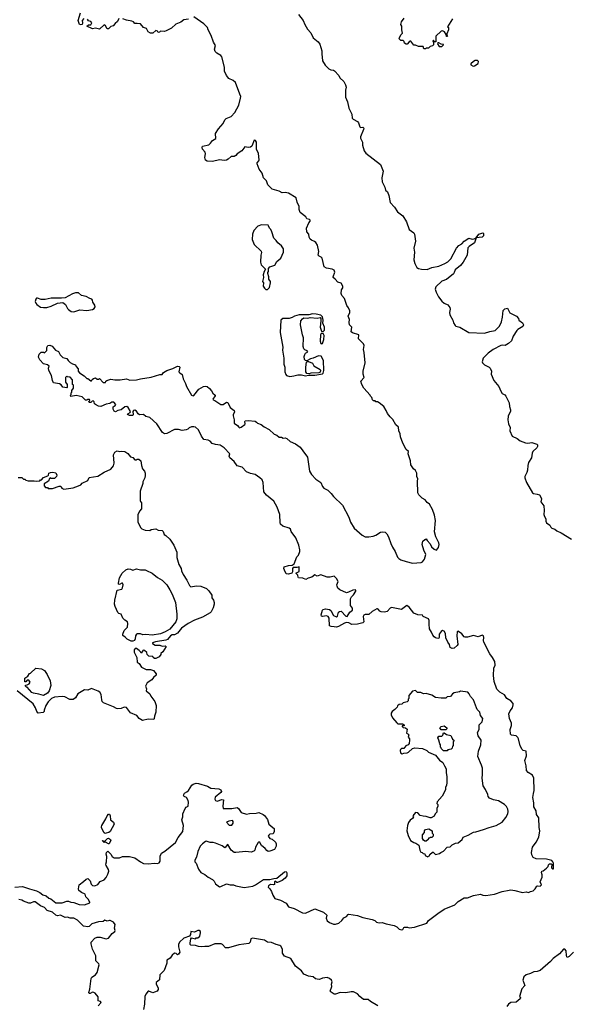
# Model space of a CAD drawing. Extents: x 1862350 to 2057294, y 212041 to 437318.
# Tile 18 of 256: x 1927587 to 1934706, y 269593 to 282318. Entities that reach past the tile are written whole.
import ezdxf

# ---------------------------------------------------------------- set-up
doc = ezdxf.new("R2010")
doc.units = 0

msp = doc.modelspace()

# ---------------------------------------------------------------- linework, layer by layer
at = {"layer": '0CON10XD'}
for points in [[(1928416, 282334), (1928392, 282305), (1928398, 282275), (1928394, 282256), (1928375, 282251), (1928360, 282255), (1928342, 282305), (1928371, 282405)], [(1931185, 282384), (1931246, 282306), (1931266, 282255), (1931302, 282195), (1931345, 282146), (1931374, 282085), (1931440, 282030), (1931462, 282002), (1931486, 281916), (1931488, 281878), (1931496, 281786), (1931530, 281730), (1931575, 281683), (1931601, 281671), (1931635, 281666), (1931651, 281655), (1931705, 281597), (1931721, 281565), (1931769, 281519), (1931793, 281475), (1931800, 281445), (1931792, 281405), (1931793, 281315), (1931818, 281255), (1931833, 281175), (1931873, 281095), (1931876, 281045), (1931890, 281030), (1931945, 281001), (1931958, 280985), (1931975, 280931), (1931985, 280926), (1932015, 280930), (1932027, 280915), (1932025, 280898), (1931986, 280805), (1931986, 280785), (1932010, 280735), (1932012, 280695), (1932033, 280623), (1932055, 280592), (1932242, 280445)], [(1928866, 282334), (1928851, 282295), (1928820, 282270), (1928795, 282238), (1928762, 282228), (1928735, 282198), (1928715, 282199), (1928696, 282236), (1928675, 282249), (1928615, 282196), (1928565, 282210), (1928525, 282198), (1928452, 282235), (1928475, 282252), (1928505, 282250), (1928518, 282275), (1928505, 282292), (1928474, 282304), (1928463, 282323)], [(1928538, 277682), (1928567, 277687), (1928585, 277670), (1928605, 277670), (1928615, 277680), (1928665, 277630), (1928695, 277630), (1928700, 277645), (1928712, 277655), (1928765, 277671), (1928815, 277664), (1928885, 277664), (1928965, 277677), (1929007, 277657), (1929095, 277662), (1929145, 277677), (1929285, 277699), (1929395, 277731), (1929425, 277734), (1929443, 277757), (1929485, 277784), (1929565, 277810), (1929625, 277842), (1929645, 277836), (1929654, 277825), (1929641, 277765), (1929652, 277752), (1929683, 277733), (1929695, 277675), (1929728, 277615), (1929738, 277575), (1929804, 277465), (1929825, 277456), (1929835, 277459), (1929898, 277542), (1929961, 277579), (1929985, 277582), (1930005, 277577), (1930035, 277552), (1930063, 277523), (1930081, 277491), (1930111, 277465), (1930109, 277455), (1930078, 277415), (1930082, 277405), (1930105, 277398), (1930184, 277344), (1930214, 277346), (1930255, 277374), (1930272, 277372), (1930305, 277305), (1930356, 277266), (1930361, 277245), (1930344, 277216), (1930342, 277198), (1930353, 277145), (1930353, 277105), (1930400, 277075), (1930415, 277050), (1930425, 277045), (1930445, 277052), (1930493, 277085), (1930499, 277095), (1930493, 277125), (1930498, 277132), (1930535, 277136), (1930625, 277128), (1930645, 277117), (1930655, 277102), (1930705, 277088), (1930744, 277054), (1930805, 277021), (1930873, 276963), (1930905, 276949), (1930935, 276924), (1930965, 276922), (1930988, 276908), (1931015, 276914), (1931035, 276907), (1931078, 276868), (1931145, 276837), (1931205, 276792), (1931242, 276745), (1931301, 276665), (1931329, 276485), (1931352, 276442), (1931408, 276378), (1931475, 276338), (1931497, 276285), (1931512, 276265), (1931565, 276236), (1931608, 276195), (1931638, 276155), (1931754, 276045), (1931837, 275887), (1931856, 275825), (1931902, 275745), (1932005, 275654), (1932046, 275636), (1932095, 275634), (1932147, 275643), (1932185, 275656), (1932245, 275694), (1932265, 275699), (1932305, 275695), (1932326, 275675), (1932345, 275635), (1932377, 275547), (1932399, 275499), (1932433, 275445), (1932463, 275373), (1932479, 275355), (1932505, 275338), (1932574, 275314), (1932655, 275296), (1932767, 275303), (1932787, 275313), (1932813, 275345), (1932831, 275405), (1932802, 275462), (1932783, 275537), (1932792, 275578), (1932815, 275600), (1932825, 275600), (1932835, 275610), (1932847, 275585), (1932883, 275545), (1932902, 275505), (1932935, 275474), (1932965, 275462), (1932991, 275495), (1932999, 275535), (1932996, 275555), (1932957, 275635), (1932940, 275700), (1932952, 275845), (1932942, 275915), (1932915, 275989), (1932876, 276055), (1932845, 276080), (1932821, 276111), (1932782, 276132), (1932737, 276175), (1932725, 276202), (1932720, 276355), (1932726, 276385), (1932714, 276414), (1932711, 276455), (1932695, 276490), (1932668, 276515), (1932634, 276564), (1932633, 276615), (1932603, 276705), (1932607, 276735), (1932573, 276763), (1932531, 276845), (1932503, 276925), (1932498, 276965), (1932479, 277005), (1932475, 277052), (1932442, 277082), (1932405, 277152), (1932367, 277187), (1932335, 277228), (1932318, 277268), (1932285, 277318), (1932227, 277367), (1932205, 277380), (1932185, 277380), (1932175, 277390), (1932155, 277390), (1932140, 277405), (1932130, 277435), (1932113, 277453), (1932110, 277465), (1932030, 277555), (1932004, 277604), (1931992, 277645), (1932031, 277695), (1932020, 277735), (1932019, 277775), (1932044, 277885), (1932033, 278015), (1932023, 278055), (1932035, 278105), (1932025, 278128), (1931961, 278195), (1931962, 278245), (1931882, 278272), (1931867, 278285), (1931874, 278344), (1931845, 278376), (1931839, 278405), (1931844, 278445), (1931826, 278485), (1931848, 278535), (1931846, 278555), (1931829, 278595), (1931808, 278625), (1931779, 278715), (1931744, 278755), (1931735, 278780), (1931740, 278825), (1931756, 278854), (1931756, 278875), (1931735, 278911), (1931694, 278924), (1931660, 278965), (1931634, 278985), (1931631, 278995), (1931653, 279055), (1931645, 279079), (1931618, 279092), (1931545, 279106), (1931515, 279125), (1931489, 279235), (1931478, 279248), (1931451, 279261), (1931441, 279275), (1931448, 279322), (1931430, 279405), (1931409, 279439), (1931393, 279453), (1931355, 279468), (1931335, 279483), (1931324, 279505), (1931318, 279545), (1931295, 279578), (1931290, 279625), (1931318, 279692), (1931338, 279715), (1931338, 279728), (1931327, 279737), (1931295, 279743), (1931279, 279769), (1931208, 279825), (1931195, 279865), (1931196, 279905), (1931168, 279958), (1931154, 280015), (1931057, 280077), (1931015, 280083), (1930975, 280080), (1930935, 280102), (1930845, 280126), (1930790, 280185), (1930774, 280235), (1930735, 280275), (1930715, 280332), (1930676, 280386), (1930654, 280455), (1930654, 280466), (1930675, 280493), (1930677, 280505), (1930669, 280589), (1930644, 280644), (1930643, 280733), (1930630, 280755), (1930615, 280760), (1930582, 280685), (1930565, 280668), (1930535, 280667), (1930494, 280676), (1930456, 280624), (1930395, 280582), (1930378, 280562), (1930355, 280550), (1930315, 280548), (1930277, 280513), (1930255, 280502), (1930225, 280496), (1930165, 280508), (1930075, 280486), (1930005, 280490), (1929984, 280504), (1929977, 280535), (1929984, 280585), (1929980, 280605), (1929946, 280645), (1929941, 280665), (1929946, 280684), (1930028, 280702), (1930049, 280721), (1930075, 280758), (1930117, 280783), (1930112, 280848), (1930152, 280908), (1930212, 280978), (1930234, 281025), (1930250, 281040), (1930315, 281068), (1930365, 281118), (1930414, 281215), (1930438, 281305), (1930441, 281325), (1930427, 281355), (1930372, 281505), (1930342, 281532), (1930288, 281558), (1930256, 281595), (1930231, 281651), (1930232, 281702), (1930195, 281837), (1930185, 281855), (1930130, 281885), (1930110, 281905), (1930101, 281935), (1930113, 281985), (1930087, 282025), (1930060, 282115), (1930019, 282185), (1930010, 282215), (1929964, 282265), (1929835, 282353)], [(1929765, 282323), (1929705, 282317), (1929665, 282286), (1929602, 282258), (1929545, 282209), (1929478, 282172), (1929455, 282166), (1929405, 282170), (1929390, 282155), (1929375, 282150), (1929365, 282170), (1929345, 282177), (1929305, 282142), (1929275, 282142), (1929245, 282162), (1929222, 282202), (1929185, 282216), (1929144, 282264), (1929105, 282270), (1929075, 282267), (1929055, 282289), (1929035, 282299), (1928965, 282310), (1928919, 282329)], [(1933173, 282327), (1933110, 282225), (1933120, 282215), (1933120, 282185), (1933100, 282135), (1933100, 282115), (1933108, 282102), (1933095, 282100), (1933090, 282125), (1933069, 282159), (1933045, 282172), (1933025, 282170), (1932960, 282105), (1932958, 282032), (1932945, 282030), (1932928, 282048), (1932922, 282048), (1932920, 282035), (1932930, 282025), (1932928, 281992), (1932915, 281980), (1932885, 281970), (1932865, 281950), (1932835, 281950), (1932825, 281940), (1932802, 281942), (1932795, 281970), (1932735, 281970), (1932695, 281990), (1932675, 281990), (1932635, 282040), (1932625, 282040), (1932615, 282030), (1932587, 282003), (1932573, 282003), (1932552, 282012), (1932550, 282035), (1932538, 282048), (1932505, 282050), (1932480, 282075), (1932488, 282082), (1932505, 282120), (1932528, 282145), (1932520, 282185), (1932520, 282235), (1932508, 282255), (1932515, 282290), (1932551, 282339)], [(1933035, 281970), (1933058, 281992), (1933058, 281998), (1933025, 282000), (1932995, 282020), (1932982, 282018), (1932980, 282005), (1933002, 281972), (1933035, 281970)], [(1933438, 281718), (1933455, 281722), (1933505, 281750), (1933509, 281779), (1933495, 281788), (1933465, 281788), (1933444, 281776), (1933410, 281745), (1933410, 281735), (1933438, 281718)], [(1932242, 280445), (1932278, 280358), (1932260, 280275), (1932267, 280223), (1932299, 280155), (1932308, 280115), (1932332, 280092), (1932351, 280045), (1932367, 279957), (1932423, 279895), (1932463, 279835), (1932534, 279784), (1932581, 279705), (1932615, 279605), (1932674, 279564), (1932684, 279545), (1932694, 279455), (1932673, 279367), (1932682, 279315), (1932676, 279215), (1932686, 279165), (1932714, 279115), (1932735, 279101), (1932775, 279092), (1932845, 279091), (1932905, 279115), (1932995, 279133), (1933073, 279167), (1933112, 279188), (1933152, 279225), (1933225, 279365), (1933255, 279398), (1933295, 279423), (1933323, 279457), (1933385, 279493), (1933425, 279483), (1933453, 279487), (1933480, 279500), (1933515, 279546), (1933565, 279562), (1933573, 279553), (1933572, 279525), (1933555, 279506), (1933480, 279500), (1933458, 279435), (1933387, 279385), (1933372, 279368), (1933363, 279275), (1933312, 279185), (1933277, 279143), (1933207, 279085), (1933195, 279049), (1933185, 279035), (1933095, 278962), (1933035, 278938), (1932960, 278865), (1932949, 278835), (1932964, 278795), (1932991, 278735), (1933035, 278679), (1933064, 278655), (1933111, 278631), (1933138, 278598), (1933144, 278575), (1933134, 278535), (1933137, 278505), (1933176, 278435), (1933185, 278398), (1933206, 278366), (1933216, 278356), (1933266, 278346), (1933385, 278277), (1933585, 278268), (1933655, 278289), (1933725, 278302), (1933779, 278355), (1933806, 278414), (1933818, 278475), (1933825, 278560), (1933848, 278582), (1933885, 278590), (1933915, 278530), (1934000, 278485), (1934027, 278457), (1934030, 278435), (1934075, 278400), (1934088, 278375), (1934079, 278351), (1934018, 278315), (1934005, 278300), (1933954, 278226), (1933935, 278167), (1933898, 278132), (1933855, 278108), (1933815, 278112), (1933795, 278108), (1933697, 278055), (1933634, 278006), (1933568, 277942), (1933557, 277895), (1933562, 277882), (1933585, 277858), (1933645, 277829), (1933661, 277815), (1933677, 277775), (1933673, 277735), (1933706, 277655), (1933772, 277575), (1933795, 277518), (1933815, 277487), (1933848, 277468), (1933862, 277452), (1933905, 277367), (1933907, 277317), (1933923, 277275), (1933923, 277257), (1933893, 277195), (1933888, 277145), (1933896, 277095), (1933916, 277046), (1933911, 277005), (1933945, 276937), (1934006, 276906), (1934045, 276876), (1934115, 276849), (1934145, 276844), (1934195, 276854), (1934262, 276832), (1934272, 276825), (1934270, 276800), (1934263, 276785), (1934212, 276735), (1934202, 276715), (1934193, 276655), (1934154, 276595), (1934144, 276556), (1934142, 276495), (1934134, 276465), (1934108, 276415), (1934108, 276395), (1934130, 276335), (1934207, 276205), (1934220, 276195), (1934265, 276187), (1934295, 276175), (1934315, 276145), (1934322, 276125), (1934315, 276085), (1934350, 276035), (1934356, 275975), (1934350, 275925), (1934360, 275895), (1934379, 275865), (1934378, 275835), (1934385, 275814), (1934430, 275785), (1934441, 275761), (1934455, 275746), (1934494, 275734), (1934521, 275711), (1934575, 275688), (1934710, 275605)], [(1930785, 278830), (1930812, 278858), (1930823, 278915), (1930823, 278935), (1930802, 278965), (1930802, 278995), (1930788, 279038), (1930788, 279052), (1930798, 279065), (1930798, 279102), (1930815, 279122), (1930878, 279145), (1930905, 279192), (1930956, 279234), (1930992, 279315), (1930992, 279355), (1930967, 279397), (1930918, 279435), (1930896, 279466), (1930867, 279495), (1930843, 279575), (1930827, 279607), (1930810, 279625), (1930800, 279655), (1930795, 279660), (1930707, 279667), (1930662, 279648), (1930607, 279595), (1930590, 279545), (1930589, 279475), (1930613, 279413), (1930702, 279325), (1930709, 279309), (1930699, 279275), (1930694, 279185), (1930705, 279150), (1930760, 279095), (1930742, 279065), (1930728, 279022), (1930732, 278985), (1930722, 278935), (1930732, 278915), (1930731, 278875), (1930745, 278848), (1930765, 278832), (1930785, 278830)], [(1928285, 278543), (1928365, 278568), (1928455, 278559), (1928525, 278573), (1928550, 278585), (1928560, 278605), (1928557, 278627), (1928532, 278665), (1928528, 278695), (1928520, 278705), (1928490, 278715), (1928445, 278742), (1928385, 278752), (1928345, 278788), (1928305, 278788), (1928270, 278775), (1928173, 278723), (1928125, 278718), (1927995, 278720), (1927915, 278700), (1927865, 278703), (1927815, 278718), (1927803, 278717), (1927793, 278707), (1927788, 278675), (1927794, 278654), (1927810, 278635), (1927855, 278604), (1927896, 278596), (1927935, 278600), (1927995, 278614), (1928075, 278653), (1928145, 278662), (1928178, 278635), (1928202, 278585), (1928215, 278572), (1928250, 278545), (1928285, 278543)], [(1931075, 277708), (1931125, 277714), (1931175, 277726), (1931226, 277726), (1931275, 277716), (1931316, 277724), (1931395, 277723), (1931495, 277740), (1931505, 277749), (1931511, 277785), (1931506, 277915), (1931478, 277968), (1931445, 277972), (1931375, 277942), (1931340, 277935), (1931295, 277910), (1931275, 277912), (1931264, 277924), (1931259, 277965), (1931265, 277992), (1931275, 278007), (1931308, 278025), (1931298, 278038), (1931265, 278050), (1931254, 278065), (1931246, 278095), (1931252, 278205), (1931238, 278245), (1931210, 278375), (1931214, 278425), (1931235, 278452), (1931255, 278466), (1931305, 278459), (1931335, 278468), (1931425, 278462), (1931465, 278469), (1931472, 278455), (1931472, 278425), (1931463, 278343), (1931482, 278292), (1931505, 278286), (1931519, 278305), (1931519, 278345), (1931500, 278395), (1931504, 278434), (1931495, 278478), (1931475, 278499), (1931415, 278512), (1931366, 278516), (1931317, 278503), (1931195, 278502), (1931135, 278487), (1931105, 278468), (1931063, 278457), (1930985, 278456), (1930958, 278435), (1930949, 278275), (1930984, 278085), (1930981, 278045), (1930997, 277945), (1930997, 277865), (1931009, 277825), (1931010, 277765), (1931021, 277731), (1931030, 277720), (1931075, 277708)], [(1931485, 278127), (1931495, 278133), (1931514, 278185), (1931517, 278237), (1931505, 278260), (1931477, 278263), (1931468, 278245), (1931466, 278165), (1931475, 278132), (1931485, 278127)], [(1929895, 271340), (1929923, 271295), (1929975, 271270), (1930020, 271235), (1930075, 271204), (1930095, 271184), (1930112, 271152), (1930165, 271112), (1930185, 271116), (1930255, 271152), (1930305, 271138), (1930345, 271138), (1930375, 271125), (1930485, 271103), (1930595, 271121), (1930631, 271135), (1930735, 271208), (1930814, 271204), (1930865, 271221), (1930905, 271224), (1931005, 271304), (1931025, 271310), (1931034, 271294), (1931036, 271255), (1931015, 271225), (1930976, 271194), (1930915, 271169), (1930905, 271168), (1930884, 271186), (1930874, 271175), (1930875, 271143), (1930864, 271136), (1930825, 271140), (1930798, 271125), (1930794, 271105), (1930816, 271086), (1930838, 271052), (1930856, 271005), (1930882, 270962), (1930955, 270939), (1931025, 270898), (1931055, 270852), (1931130, 270830), (1931235, 270775), (1931275, 270773), (1931395, 270826), (1931506, 270785), (1931550, 270745), (1931541, 270705), (1931555, 270673), (1931585, 270650), (1931635, 270629), (1931662, 270628), (1931705, 270642), (1931745, 270676), (1931769, 270711), (1931803, 270727), (1931825, 270752), (1931835, 270756), (1931945, 270741), (1932015, 270713), (1932138, 270688), (1932170, 270675), (1932190, 270655), (1932225, 270648), (1932265, 270650), (1932315, 270632), (1932421, 270611), (1932453, 270595), (1932484, 270564), (1932515, 270556), (1932530, 270560), (1932544, 270585), (1932555, 270589), (1932591, 270591), (1932615, 270581), (1932681, 270589), (1932840, 270640), (1932862, 270675), (1932982, 270768), (1933067, 270823), (1933205, 270880), (1933247, 270923), (1933325, 270968), (1933365, 270970), (1933445, 271000), (1933535, 271018), (1933565, 271002), (1933605, 271000), (1933715, 271016), (1933815, 271050), (1933905, 271069), (1933925, 271071), (1933978, 271062), (1934075, 271039), (1934125, 271046), (1934155, 271038), (1934179, 271051), (1934215, 271058), (1934240, 271085), (1934260, 271120), (1934275, 271124), (1934305, 271120), (1934323, 271135), (1934304, 271176), (1934331, 271235), (1934331, 271265), (1934320, 271295), (1934327, 271313), (1934345, 271318), (1934385, 271351), (1934408, 271375), (1934413, 271397), (1934425, 271410), (1934445, 271410), (1934458, 271398), (1934460, 271385), (1934453, 271377), (1934450, 271355), (1934465, 271343), (1934477, 271345), (1934478, 271415), (1934470, 271435), (1934455, 271450), (1934385, 271468), (1934253, 271473), (1934215, 271490), (1934197, 271525), (1934194, 271554), (1934204, 271625), (1934251, 271689), (1934286, 271755), (1934301, 271835), (1934292, 271878), (1934289, 272005), (1934258, 272045), (1934252, 272095), (1934223, 272145), (1934221, 272195), (1934209, 272265), (1934219, 272319), (1934226, 272355), (1934225, 272515), (1934207, 272555), (1934148, 272588), (1934127, 272615), (1934123, 272673), (1934108, 272745), (1934127, 272805), (1934124, 272864), (1934085, 272874), (1934074, 272884), (1934046, 272935), (1934026, 273025), (1934015, 273043), (1933995, 273062), (1933935, 273070), (1933922, 273085), (1933917, 273145), (1933933, 273197), (1933933, 273225), (1933908, 273288), (1933902, 273345), (1933919, 273385), (1933949, 273425), (1933958, 273465), (1933955, 273480), (1933928, 273515), (1933875, 273544), (1933845, 273591), (1933786, 273626), (1933745, 273665), (1933710, 273765), (1933702, 273842), (1933708, 273935), (1933722, 273975), (1933718, 274025), (1933691, 274075), (1933653, 274123), (1933576, 274275), (1933573, 274295), (1933579, 274335), (1933573, 274353), (1933555, 274362), (1933505, 274340), (1933445, 274358), (1933365, 274338), (1933335, 274338), (1933324, 274344), (1933295, 274380), (1933265, 274404), (1933240, 274415), (1933233, 274407), (1933228, 274355), (1933241, 274245), (1933235, 274232), (1933195, 274197), (1933168, 274192), (1933143, 274205), (1933136, 274245), (1933114, 274275), (1933089, 274329), (1933081, 274385), (1933066, 274416), (1933045, 274422), (1933025, 274413), (1933001, 274375), (1933002, 274335), (1932996, 274324), (1932985, 274321), (1932955, 274329), (1932935, 274343), (1932919, 274365), (1932904, 274404), (1932878, 274445), (1932870, 274505), (1932874, 274555), (1932863, 274573), (1932793, 274605), (1932785, 274620), (1932725, 274628), (1932675, 274648), (1932615, 274725), (1932585, 274745), (1932515, 274695), (1932385, 274721), (1932368, 274712), (1932329, 274671), (1932295, 274659), (1932253, 274663), (1932234, 274674), (1932215, 274699), (1932205, 274705), (1932195, 274703), (1932135, 274670), (1932095, 274632), (1932045, 274630), (1932027, 274623), (1932019, 274605), (1932027, 274535), (1932017, 274523), (1931945, 274507), (1931875, 274501), (1931835, 274524), (1931805, 274527), (1931781, 274519), (1931703, 274475), (1931675, 274467), (1931645, 274472), (1931605, 274476), (1931586, 274485), (1931580, 274585), (1931570, 274605), (1931545, 274612), (1931495, 274604), (1931481, 274611), (1931478, 274625), (1931495, 274685), (1931505, 274696), (1931535, 274704), (1931586, 274696), (1931602, 274682), (1931635, 274617), (1931675, 274602), (1931690, 274610), (1931701, 274659), (1931715, 274671), (1931735, 274672), (1931795, 274608), (1931815, 274603), (1931849, 274661), (1931881, 274685), (1931882, 274712), (1931858, 274748), (1931857, 274835), (1931869, 274861), (1931894, 274886), (1931925, 274932), (1931927, 274945), (1931915, 274951), (1931885, 274947), (1931831, 274919), (1931805, 274912), (1931719, 274949), (1931693, 274973), (1931684, 274995), (1931681, 275015), (1931698, 275055), (1931678, 275095), (1931645, 275126), (1931593, 275115), (1931555, 275112), (1931475, 275142), (1931425, 275128), (1931395, 275142), (1931359, 275115), (1931311, 275099), (1931279, 275081), (1931241, 275101), (1931186, 275106), (1931179, 275115), (1931177, 275137), (1931152, 275165), (1931196, 275185), (1931195, 275248), (1931165, 275238), (1931115, 275240), (1931108, 275225), (1931109, 275181), (1931098, 275165), (1931055, 275151), (1931027, 275157), (1931003, 275203), (1930998, 275225), (1931001, 275245), (1931055, 275263), (1931105, 275268), (1931128, 275285), (1931162, 275375), (1931185, 275398), (1931201, 275445), (1931201, 275465), (1931189, 275525), (1931152, 275622), (1931090, 275705), (1931083, 275735), (1931067, 275747), (1930983, 275773), (1930955, 275799), (1930950, 275815), (1930945, 275925), (1930912, 276018), (1930865, 276095), (1930773, 276173), (1930740, 276215), (1930728, 276338), (1930715, 276370), (1930687, 276397), (1930625, 276441), (1930564, 276454), (1930515, 276475), (1930460, 276535), (1930394, 276554), (1930355, 276610), (1930298, 276655), (1930292, 276675), (1930299, 276705), (1930225, 276786), (1930175, 276820), (1930116, 276826), (1930070, 276840), (1930045, 276870), (1930020, 276885), (1929965, 276893), (1929932, 276935), (1929896, 277016), (1929855, 277051), (1929835, 277057), (1929804, 277054), (1929776, 277044), (1929755, 277026), (1929735, 277015), (1929685, 277010), (1929635, 277020), (1929585, 277020), (1929485, 276970), (1929455, 276965), (1929432, 276982), (1929359, 277095), (1929265, 277176), (1929215, 277190), (1929185, 277217), (1929135, 277213), (1929115, 277226), (1929095, 277257), (1929075, 277270), (1929055, 277265), (1929049, 277255), (1929051, 277215), (1929045, 277202), (1929005, 277202), (1928978, 277215), (1928982, 277225), (1929011, 277239), (1929018, 277255), (1928985, 277305), (1928968, 277318), (1928944, 277316), (1928895, 277274), (1928855, 277267), (1928825, 277249), (1928805, 277260), (1928793, 277285), (1928792, 277315), (1928819, 277331), (1928826, 277344), (1928803, 277373), (1928777, 277373), (1928752, 277358), (1928703, 277347), (1928635, 277317), (1928605, 277324), (1928565, 277343), (1928553, 277353), (1928547, 277377), (1928535, 277390), (1928522, 277388), (1928505, 277370), (1928485, 277370), (1928480, 277385), (1928490, 277395), (1928488, 277408), (1928465, 277410), (1928455, 277400), (1928435, 277400), (1928392, 277442), (1928315, 277461), (1928245, 277450), (1928242, 277465), (1928250, 277475), (1928250, 277495), (1928258, 277502), (1928260, 277525), (1928280, 277555), (1928280, 277595), (1928270, 277605), (1928270, 277665), (1928238, 277698), (1928205, 277700), (1928195, 277710), (1928180, 277695), (1928180, 277635), (1928200, 277605), (1928200, 277565), (1928195, 277560), (1928145, 277568), (1928120, 277600), (1928102, 277612), (1928025, 277626), (1928010, 277655), (1927999, 277719), (1927961, 277785), (1927958, 277812), (1927968, 277838), (1927947, 277857), (1927895, 277870), (1927845, 277920), (1927828, 277955), (1927840, 277995), (1927865, 278020), (1927895, 278020), (1927908, 278012), (1927928, 278032), (1927937, 278043), (1927938, 278082), (1927950, 278105), (1927975, 278112), (1928005, 278097), (1928047, 278047), (1928089, 278029), (1928110, 277985), (1928145, 277950), (1928195, 277938), (1928211, 277911), (1928237, 277887), (1928268, 277868), (1928305, 277857), (1928314, 277834), (1928340, 277805), (1928340, 277775), (1928360, 277755), (1928420, 277715), (1928455, 277680), (1928465, 277680), (1928505, 277650), (1928515, 277650), (1928522, 277668), (1928538, 277682)], [(1931325, 277742), (1931295, 277747), (1931282, 277765), (1931279, 277825), (1931288, 277892), (1931295, 277900), (1931315, 277900), (1931365, 277880), (1931384, 277844), (1931465, 277797), (1931471, 277785), (1931465, 277763), (1931446, 277754), (1931345, 277750), (1931325, 277742)], [(1927565, 276400), (1927615, 276400), (1927635, 276380), (1927655, 276380), (1927668, 276368), (1927698, 276358), (1927775, 276360), (1927805, 276352), (1927845, 276360), (1927855, 276370), (1927868, 276372), (1927895, 276400), (1927948, 276422), (1927958, 276432), (1927964, 276456), (1927983, 276467), (1928015, 276472), (1928055, 276460), (1928067, 276433), (1928060, 276415), (1928035, 276390), (1927995, 276390), (1927982, 276398), (1927972, 276388), (1927960, 276355), (1927902, 276318), (1927902, 276292), (1927922, 276272), (1927945, 276270), (1927955, 276260), (1928012, 276258), (1928095, 276290), (1928118, 276288), (1928120, 276275), (1928130, 276265), (1928155, 276252), (1928275, 276268), (1928347, 276293), (1928375, 276308), (1928394, 276326), (1928465, 276362), (1928485, 276402), (1928595, 276418), (1928675, 276470), (1928765, 276510), (1928797, 276553), (1928808, 276585), (1928796, 276695), (1928815, 276730), (1928843, 276747), (1928875, 276738), (1928905, 276742), (1928945, 276738), (1928983, 276713), (1929017, 276667), (1929045, 276658), (1929075, 276628), (1929092, 276628), (1929105, 276640), (1929125, 276640), (1929150, 276615), (1929158, 276555), (1929172, 276515), (1929197, 276485), (1929208, 276455), (1929208, 276425), (1929202, 276395), (1929178, 276345), (1929178, 276325), (1929143, 276225), (1929140, 276105), (1929145, 276090), (1929160, 276075), (1929160, 275995), (1929133, 275967), (1929113, 275917), (1929113, 275823), (1929151, 275751), (1929165, 275738), (1929205, 275722), (1929265, 275718), (1929285, 275728), (1929345, 275738), (1929375, 275722), (1929425, 275718), (1929438, 275705), (1929453, 275665), (1929475, 275653), (1929526, 275605), (1929577, 275527), (1929616, 275435), (1929617, 275367), (1929623, 275335), (1929642, 275275), (1929672, 275225), (1929677, 275195), (1929696, 275146), (1929746, 275075), (1929779, 275005), (1929795, 274990), (1929865, 275003), (1929925, 274997), (1929998, 274965), (1930028, 274938), (1930065, 274880), (1930068, 274845), (1930088, 274815), (1930097, 274785), (1930098, 274765), (1930082, 274715), (1930058, 274665), (1930045, 274652), (1929945, 274598), (1929843, 274557), (1929760, 274515), (1929675, 274452), (1929625, 274388), (1929585, 274368), (1929555, 274368), (1929535, 274357), (1929493, 274307), (1929475, 274299), (1929341, 274279), (1929300, 274265), (1929300, 274255), (1929334, 274234), (1929394, 274234), (1929425, 274223), (1929465, 274226), (1929478, 274215), (1929435, 274150), (1929410, 274125), (1929410, 274115), (1929386, 274084), (1929345, 274060), (1929325, 274060), (1929310, 274075), (1929305, 274090), (1929252, 274092), (1929230, 274115), (1929228, 274138), (1929197, 274167), (1929182, 274168), (1929155, 274130), (1929148, 274148), (1929130, 274165), (1929095, 274190), (1929077, 274193), (1929064, 274176), (1929063, 274145), (1929098, 274075), (1929102, 274015), (1929128, 273998), (1929160, 273950), (1929218, 273918), (1929275, 273922), (1929315, 273908), (1929350, 273865), (1929350, 273845), (1929312, 273815), (1929293, 273787), (1929234, 273746), (1929210, 273705), (1929222, 273672), (1929220, 273645), (1929268, 273605), (1929278, 273575), (1929332, 273505), (1929347, 273455), (1929343, 273367), (1929327, 273315), (1929324, 273285), (1929317, 273275), (1929243, 273277), (1929172, 273262), (1929127, 273287), (1929100, 273325), (1929015, 273360), (1928965, 273428), (1928935, 273433), (1928895, 273417), (1928855, 273411), (1928835, 273416), (1928798, 273438), (1928668, 273488), (1928653, 273505), (1928645, 273530), (1928637, 273595), (1928620, 273625), (1928601, 273641), (1928515, 273674), (1928465, 273653), (1928425, 273656), (1928338, 273605), (1928306, 273554), (1928275, 273532), (1928233, 273533), (1928170, 273565), (1928135, 273572), (1928035, 273562), (1927997, 273543), (1927956, 273504), (1927926, 273454), (1927902, 273395), (1927902, 273378), (1927890, 273365), (1927825, 273357), (1927810, 273375), (1927791, 273425), (1927759, 273475), (1927556, 273646)], [(1929045, 274284), (1929025, 274287), (1928975, 274313), (1928949, 274339), (1928918, 274358), (1928918, 274375), (1928934, 274426), (1928978, 274465), (1928983, 274515), (1928977, 274535), (1928945, 274556), (1928918, 274585), (1928896, 274636), (1928865, 274644), (1928854, 274655), (1928819, 274735), (1928812, 274765), (1928813, 274815), (1928843, 274945), (1928904, 274956), (1928914, 274975), (1928921, 275015), (1928915, 275034), (1928903, 275037), (1928875, 275018), (1928864, 275024), (1928860, 275035), (1928873, 275105), (1928908, 275165), (1928955, 275206), (1928985, 275219), (1929018, 275218), (1929046, 275204), (1929095, 275220), (1929145, 275208), (1929205, 275207), (1929225, 275200), (1929298, 275165), (1929365, 275108), (1929427, 275075), (1929486, 275015), (1929525, 274951), (1929556, 274895), (1929597, 274785), (1929616, 274635), (1929614, 274575), (1929604, 274536), (1929525, 274443), (1929464, 274406), (1929405, 274380), (1929295, 274363), (1929215, 274373), (1929175, 274368), (1929145, 274382), (1929105, 274382), (1929094, 274376), (1929082, 274355), (1929078, 274315), (1929068, 274295), (1929045, 274284)], [(1927895, 273583), (1927835, 273603), (1927765, 273613), (1927745, 273622), (1927685, 273690), (1927675, 273690), (1927660, 273705), (1927662, 273718), (1927685, 273720), (1927707, 273733), (1927722, 273755), (1927705, 273780), (1927685, 273780), (1927668, 273762), (1927652, 273762), (1927655, 273810), (1927690, 273835), (1927712, 273868), (1927728, 273872), (1927793, 273937), (1927867, 273927), (1927906, 273906), (1927942, 273855), (1927978, 273775), (1927987, 273715), (1927968, 273645), (1927946, 273614), (1927895, 273583)], [(1932855, 271500), (1932862, 271508), (1932878, 271512), (1932882, 271528), (1932915, 271560), (1932925, 271560), (1932955, 271530), (1933005, 271540), (1933023, 271557), (1933055, 271570), (1933105, 271622), (1933145, 271630), (1933167, 271653), (1933213, 271677), (1933245, 271680), (1933296, 271724), (1933310, 271755), (1933375, 271777), (1933442, 271818), (1933475, 271821), (1933575, 271850), (1933645, 271880), (1933736, 271904), (1933812, 271948), (1933863, 272007), (1933886, 272054), (1933892, 272085), (1933889, 272115), (1933870, 272150), (1933845, 272176), (1933765, 272224), (1933704, 272234), (1933652, 272255), (1933635, 272280), (1933630, 272305), (1933600, 272370), (1933570, 272415), (1933554, 272515), (1933561, 272565), (1933560, 272645), (1933548, 272685), (1933502, 272795), (1933510, 272865), (1933540, 272945), (1933542, 273005), (1933504, 273064), (1933494, 273105), (1933517, 273145), (1933517, 273203), (1933554, 273245), (1933564, 273285), (1933536, 273325), (1933528, 273368), (1933492, 273405), (1933482, 273425), (1933446, 273526), (1933405, 273570), (1933390, 273605), (1933370, 273625), (1933275, 273640), (1933265, 273630), (1933195, 273618), (1933174, 273606), (1933147, 273573), (1933103, 273567), (1933085, 273550), (1933025, 273550), (1932955, 273558), (1932905, 273588), (1932835, 273608), (1932797, 273607), (1932765, 273622), (1932723, 273623), (1932695, 273648), (1932655, 273640), (1932610, 273585), (1932610, 273545), (1932600, 273535), (1932600, 273515), (1932587, 273503), (1932535, 273490), (1932517, 273473), (1932485, 273468), (1932465, 273450), (1932460, 273435), (1932429, 273401), (1932394, 273376), (1932382, 273355), (1932383, 273333), (1932400, 273295), (1932455, 273230), (1932468, 273218), (1932508, 273218), (1932527, 273217), (1932550, 273205), (1932548, 273192), (1932525, 273190), (1932522, 273182), (1932535, 273170), (1932568, 273168), (1932588, 273148), (1932580, 273095), (1932595, 273090), (1932610, 273075), (1932602, 273045), (1932620, 273025), (1932620, 273005), (1932612, 272965), (1932603, 272947), (1932570, 272935), (1932545, 272900), (1932515, 272898), (1932502, 272888), (1932498, 272875), (1932502, 272842), (1932525, 272830), (1932545, 272840), (1932586, 272844), (1932605, 272852), (1932655, 272898), (1932685, 272906), (1932785, 272900), (1932840, 272875), (1932865, 272852), (1932955, 272812), (1933007, 272747), (1933049, 272719), (1933068, 272675), (1933093, 272635), (1933093, 272585), (1933102, 272535), (1933098, 272505), (1933100, 272455), (1933096, 272424), (1933083, 272395), (1933083, 272365), (1933040, 272285), (1932975, 272210), (1932973, 272187), (1932982, 272175), (1932982, 272155), (1932973, 272125), (1932972, 272078), (1932948, 272055), (1932938, 272025), (1932896, 272004), (1932884, 272004), (1932835, 272022), (1932795, 272023), (1932755, 272033), (1932727, 272067), (1932695, 272070), (1932663, 272027), (1932668, 272015), (1932658, 271995), (1932626, 271974), (1932606, 271944), (1932592, 271905), (1932583, 271835), (1932599, 271775), (1932629, 271709), (1932673, 271683), (1932700, 271675), (1932738, 271648), (1932753, 271583), (1932765, 271560), (1932780, 271555), (1932795, 271540), (1932818, 271538), (1932820, 271515), (1932855, 271500)], [(1933105, 272870), (1933055, 272870), (1933030, 272895), (1933028, 272908), (1933020, 272915), (1933020, 272945), (1933008, 272958), (1932997, 273007), (1932982, 273035), (1932995, 273060), (1933035, 273060), (1933048, 273072), (1933055, 273100), (1933065, 273100), (1933095, 273080), (1933150, 273065), (1933158, 273058), (1933175, 273020), (1933190, 273005), (1933190, 272995), (1933180, 272985), (1933180, 272935), (1933173, 272927), (1933170, 272905), (1933158, 272892), (1933115, 272880), (1933105, 272870)], [(1933085, 273140), (1933025, 273140), (1933010, 273165), (1933028, 273182), (1933065, 273190), (1933100, 273165), (1933098, 273152), (1933085, 273140)], [(1927523, 271107), (1927625, 271116), (1927713, 271085), (1927805, 271058), (1927845, 271038), (1927885, 271008), (1927927, 270995), (1927964, 270964), (1927990, 270955), (1928055, 270906), (1928135, 270904), (1928195, 270924), (1928215, 270926), (1928245, 270914), (1928285, 270909), (1928355, 270884), (1928425, 270880), (1928490, 270905), (1928492, 270915), (1928472, 270952), (1928442, 270982), (1928430, 271015), (1928386, 271036), (1928350, 271065), (1928346, 271085), (1928355, 271138), (1928412, 271178), (1928445, 271211), (1928465, 271221), (1928495, 271188), (1928509, 271145), (1928525, 271130), (1928555, 271124), (1928597, 271143), (1928625, 271178), (1928675, 271200), (1928705, 271232), (1928726, 271274), (1928736, 271314), (1928732, 271335), (1928704, 271385), (1928697, 271405), (1928707, 271435), (1928711, 271505), (1928701, 271535), (1928709, 271555), (1928725, 271572), (1928765, 271532), (1928782, 271502), (1928805, 271488), (1928875, 271488), (1928915, 271502), (1929004, 271504), (1929075, 271487), (1929144, 271434), (1929185, 271414), (1929245, 271409), (1929325, 271418), (1929365, 271413), (1929385, 271421), (1929399, 271445), (1929402, 271508), (1929416, 271545), (1929458, 271572), (1929598, 271682), (1929633, 271747), (1929692, 271825), (1929700, 271905), (1929681, 271975), (1929693, 272015), (1929694, 272056), (1929722, 272125), (1929735, 272142), (1929762, 272155), (1929766, 272204), (1929762, 272225), (1929738, 272265), (1929708, 272278), (1929702, 272295), (1929715, 272320), (1929745, 272338), (1929765, 272358), (1929807, 272423), (1929824, 272436), (1929865, 272449), (1929895, 272448), (1930010, 272410), (1930056, 272386), (1930155, 272378), (1930183, 272363), (1930192, 272345), (1930185, 272330), (1930111, 272269), (1930107, 272245), (1930115, 272228), (1930135, 272219), (1930195, 272240), (1930216, 272236), (1930207, 272155), (1930213, 272123), (1930325, 272122), (1930395, 272137), (1930410, 272125), (1930445, 272072), (1930515, 272052), (1930555, 272061), (1930638, 272062), (1930675, 272072), (1930728, 272048), (1930745, 272032), (1930785, 271982), (1930803, 271923), (1930856, 271876), (1930870, 271865), (1930870, 271825), (1930860, 271795), (1930815, 271791), (1930801, 271779), (1930796, 271765), (1930815, 271737), (1930847, 271727), (1930888, 271688), (1930897, 271665), (1930897, 271635), (1930875, 271593), (1930815, 271571), (1930795, 271569), (1930775, 271581), (1930757, 271607), (1930707, 271647), (1930686, 271686), (1930675, 271692), (1930664, 271686), (1930632, 271625), (1930623, 271585), (1930608, 271572), (1930575, 271560), (1930505, 271566), (1930375, 271553), (1930355, 271556), (1930316, 271585), (1930275, 271657), (1930264, 271656), (1930245, 271622), (1930235, 271617), (1930201, 271641), (1930116, 271676), (1930085, 271683), (1930045, 271682), (1929995, 271701), (1929985, 271699), (1929945, 271669), (1929918, 271635), (1929885, 271568), (1929868, 271495), (1929849, 271455), (1929848, 271435), (1929863, 271415), (1929895, 271340)], [(1928691, 271801), (1928677, 271807), (1928642, 271872), (1928641, 271885), (1928647, 271905), (1928699, 271991), (1928715, 272030), (1928735, 272050), (1928745, 272052), (1928755, 272030), (1928758, 271978), (1928798, 271945), (1928808, 271922), (1928755, 271828), (1928738, 271812), (1928705, 271804), (1928691, 271801)], [(1930289, 271909), (1930325, 271910), (1930341, 271935), (1930343, 271955), (1930335, 271968), (1930285, 271960), (1930258, 271945), (1930289, 271909)], [(1932815, 271700), (1932798, 271715), (1932788, 271735), (1932788, 271782), (1932810, 271815), (1932813, 271837), (1932825, 271850), (1932869, 271859), (1932910, 271835), (1932910, 271805), (1932922, 271792), (1932922, 271765), (1932905, 271748), (1932885, 271750), (1932875, 271740), (1932865, 271740), (1932860, 271725), (1932835, 271702), (1932815, 271700)], [(1928735, 271667), (1928695, 271688), (1928685, 271690), (1928675, 271682), (1928652, 271708), (1928685, 271700), (1928722, 271735), (1928735, 271738), (1928758, 271725), (1928762, 271715), (1928742, 271668), (1928735, 271667)], [(1928599, 269575), (1928639, 269615), (1928629, 269629), (1928600, 269640), (1928598, 269688), (1928561, 269735), (1928545, 269747), (1928525, 269749), (1928495, 269731), (1928485, 269732), (1928480, 269745), (1928492, 269788), (1928509, 269925), (1928520, 269945), (1928564, 269976), (1928586, 270004), (1928611, 270105), (1928607, 270117), (1928569, 270155), (1928568, 270218), (1928526, 270306), (1928510, 270375), (1928511, 270395), (1928555, 270448), (1928585, 270462), (1928625, 270460), (1928705, 270440), (1928734, 270446), (1928780, 270510), (1928816, 270535), (1928819, 270545), (1928810, 270575), (1928818, 270625), (1928796, 270655), (1928755, 270674), (1928745, 270678), (1928715, 270669), (1928685, 270681), (1928665, 270662), (1928605, 270659), (1928516, 270634), (1928482, 270598), (1928465, 270596), (1928412, 270602), (1928335, 270679), (1928286, 270706), (1928237, 270707), (1928205, 270719), (1928175, 270717), (1928115, 270743), (1928075, 270737), (1928055, 270743), (1928012, 270782), (1927942, 270805), (1927905, 270846), (1927855, 270866), (1927785, 270916), (1927765, 270917), (1927725, 270899), (1927705, 270898), (1927635, 270924), (1927615, 270941), (1927575, 270949)], [(1931495, 269929), (1931455, 269913), (1931425, 269916), (1931405, 269923), (1931375, 269948), (1931316, 269957), (1931255, 269982), (1931226, 270026), (1931147, 270085), (1931085, 270184), (1931005, 270215), (1930977, 270255), (1930979, 270305), (1930959, 270345), (1930945, 270355), (1930895, 270366), (1930835, 270391), (1930785, 270396), (1930745, 270420), (1930593, 270447), (1930570, 270440), (1930561, 270395), (1930545, 270377), (1930415, 270362), (1930283, 270323), (1930243, 270323), (1930206, 270366), (1930188, 270375), (1930105, 270374), (1930025, 270339), (1929975, 270341), (1929934, 270334), (1929895, 270339), (1929855, 270354), (1929795, 270358), (1929788, 270365), (1929787, 270385), (1929795, 270440), (1929805, 270450), (1929855, 270440), (1929865, 270450), (1929888, 270452), (1929910, 270475), (1929920, 270515), (1929919, 270535), (1929905, 270548), (1929885, 270546), (1929845, 270527), (1929797, 270533), (1929791, 270495), (1929777, 270473), (1929705, 270446), (1929649, 270395), (1929636, 270365), (1929636, 270336), (1929653, 270265), (1929635, 270240), (1929625, 270232), (1929605, 270248), (1929585, 270252), (1929555, 270227), (1929530, 270190), (1929487, 270165), (1929486, 270125), (1929451, 270029), (1929395, 269973), (1929392, 269908), (1929350, 269875), (1929350, 269855), (1929374, 269805), (1929376, 269784), (1929362, 269765), (1929328, 269748), (1929305, 269740), (1929255, 269763), (1929245, 269761), (1929216, 269725), (1929202, 269695), (1929199, 269595), (1929184, 269526)], [(1934733, 270265), (1934678, 270212), (1934655, 270200), (1934650, 270205), (1934644, 270225), (1934641, 270285), (1934625, 270304), (1934605, 270304), (1934554, 270246), (1934471, 270185), (1934440, 270145), (1934305, 270029), (1934265, 270016), (1934225, 270012), (1934179, 269991), (1934125, 269974), (1934095, 269948), (1934080, 269905), (1934106, 269835), (1934068, 269792), (1934040, 269695), (1934049, 269675), (1934046, 269665), (1933995, 269619), (1933925, 269615), (1933895, 269597), (1933876, 269565)], [(1932208, 269575), (1932115, 269629), (1932085, 269656), (1932025, 269654), (1931975, 269695), (1931948, 269728), (1931895, 269753), (1931865, 269754), (1931795, 269741), (1931724, 269744), (1931665, 269724), (1931645, 269722), (1931605, 269748), (1931594, 269765), (1931614, 269825), (1931611, 269855), (1931618, 269885), (1931610, 269905), (1931587, 269927), (1931555, 269939), (1931495, 269929)]]:
    msp.add_lwpolyline(points, dxfattribs=at)

doc.saveas('drawing.dxf')
